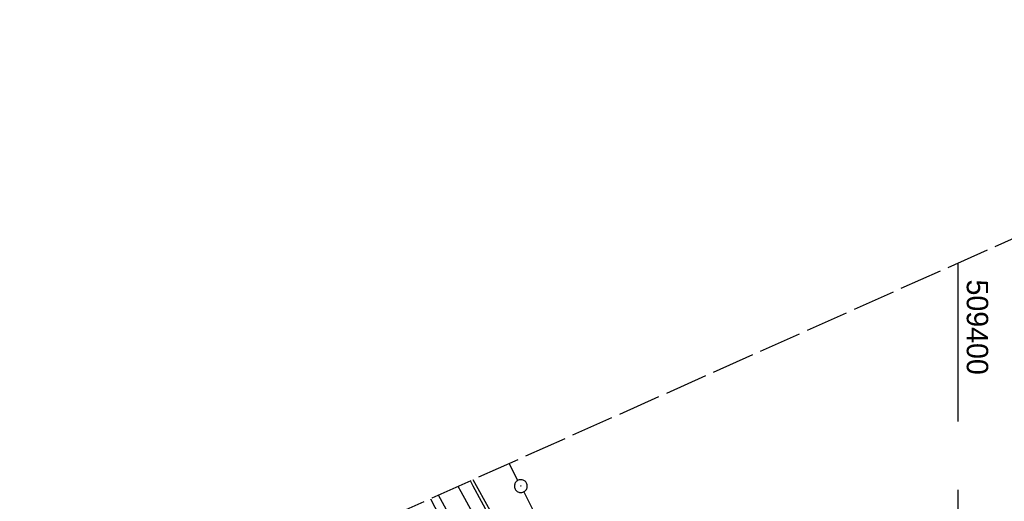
# Model space of a CAD drawing. Extents: x 509202 to 509841, y 456298 to 457260.
# Tile 53 of 56: x 509290 to 509405, y 457204 to 457260. Entities that reach past the tile are written whole.
import ezdxf

# ---------------------------------------------------------------- set-up
doc = ezdxf.new("R2010")
doc.units = 0
doc.header["$LTSCALE"] = 10
doc.header["$MEASUREMENT"] = 0
doc.linetypes.add('LT00', pattern=[0])
doc.linetypes.add('LT14', pattern=[0.6, 0.5, -0.1])
doc.layers.get('0').update_dxf_attribs({"linetype": 'LT00'})
for name, color, linetype in [('--EK_FBR', 1, 'LT00'), ('--EL_DFK_AB_L', 21, 'LT00'), ('--EL_DFK_AB_P', 7, 'LT00'), ('DFK_AB_L', 21, 'LT00'), ('DFK_AB_P', 7, 'LT00'), ('V113_AFBR_BAB', 250, 'LT00'), ('V113_BOESCH', 250, 'LT00'), ('V113_GRABEN', 250, 'LT00'), ('V113_RASTER', 250, 'LT00'), ('V113_ZAUN', 40, 'LT00'), ('V114_AFBR_BAB', 250, 'LT00'), ('V114_BOESCH', 250, 'LT00'), ('V114_GRABEN', 250, 'LT00'), ('V114_RASTER', 250, 'LT00'), ('V114_ZAUN', 40, 'LT00')]:
    doc.layers.add(name, color=color, linetype=linetype)
doc.layers.add('-BLATT_114-RAND', color=7, linetype='LT14', plot=False)
doc.styles.get("Standard").update_dxf_attribs({"font": 'ARIAL.TTF'})

# ---------------------------------------------------------------- blocks, each defined once
blk = doc.blocks.new('SYMB0003')
at = {"color": 0, "linetype": 'ByBlock'}
for p, q in [((-0.015712, 0), (0.010166, 0.012015)), ((0, -0.021257), (-0.015712, 0)), ((0.010166, 0.012015), (0, -0.021257))]:
    blk.add_line(p, q, dxfattribs=at)
for points in [[(-0.031395, 0.499013), (-0.093691, 0.491144), (-0.154509, 0.475528), (-0.21289, 0.452414), (-0.267913, 0.422164), (-0.318712, 0.385257), (-0.364484, 0.342274), (-0.404509, 0.293893), (-0.438154, 0.240877), (-0.464888, 0.184062), (-0.484292, 0.124345), (-0.496058, 0.062667), (-0.5, 0)], [(-0.5, 0), (-0.496058, -0.062667), (-0.484292, -0.124345), (-0.464888, -0.184062), (-0.438154, -0.240877), (-0.404509, -0.293893), (-0.364485, -0.342274), (-0.318712, -0.385257), (-0.267914, -0.422164), (-0.21289, -0.452414), (-0.154509, -0.475529), (-0.093691, -0.491144), (-0.031395, -0.499014), (0.031395, -0.499014)], [(0.5, 0), (0.496057, 0.062667), (0.484292, 0.124345), (0.464888, 0.184062), (0.438153, 0.240877), (0.404509, 0.293893), (0.364484, 0.342274), (0.318712, 0.385257), (0.267913, 0.422164), (0.21289, 0.452414), (0.154509, 0.475528), (0.093691, 0.491144), (0.031395, 0.499013), (-0.031395, 0.499013)], [(0.031395, -0.499014), (0.093691, -0.491144), (0.154509, -0.475529), (0.21289, -0.452414), (0.267914, -0.422164), (0.318712, -0.385257), (0.364485, -0.342274), (0.404509, -0.293893), (0.438154, -0.240877), (0.464889, -0.184062), (0.484292, -0.124345), (0.496058, -0.062667), (0.5, 0)]]:
    blk.add_lwpolyline(points, dxfattribs=at)

msp = doc.modelspace()

# ---------------------------------------------------------------- linework, layer by layer
at = {"layer": '--EK_FBR'}
for points in [[(509338.41, 457203.98), (509340.85, 457199.26), (509343.71, 457193.76), (509346, 457189.35), (509348.3, 457184.93), (509350.59, 457180.52), (509352.88, 457176.1), (509355.17, 457171.68), (509357.08, 457167.99), (509358.99, 457164.29), (509360.9, 457160.59), (509362.81, 457156.89), (509364.73, 457153.2), (509366.64, 457149.5), (509368.58, 457145.78), (509370.52, 457142.06), (509372.47, 457138.34), (509374.41, 457134.62), (509376.36, 457130.9), (509378.3, 457127.18), (509380.26, 457123.42)], [(509338.41, 457203.98), (509340.85, 457199.26)]]:
    msp.add_lwpolyline(points, dxfattribs=at)
at = {"layer": '--EL_DFK_AB_L'}
for p, q in [((509348.61, 457206.12), (509347.59, 457208.08)), ((509349.29, 457204.78), (509362.53, 457178.45))]:
    msp.add_line(p, q, dxfattribs=at)
at = {"layer": '-BLATT_114-RAND'}
msp.add_lwpolyline([(509201.6, 457142.83), (509579.07, 456298.35), (509841.09, 456415.47), (509463.62, 457259.94), (509201.6, 457142.83)], dxfattribs=at)
at = {"layer": 'DFK_AB_L'}
for p, q in [((509348.61, 457206.12), (509347.59, 457208.08)), ((509349.29, 457204.78), (509362.53, 457178.45))]:
    msp.add_line(p, q, dxfattribs=at)
at = {"layer": 'V113_AFBR_BAB'}
msp.add_lwpolyline([(509338.41, 457203.98), (509340.85, 457199.26), (509343.71, 457193.76), (509346, 457189.35), (509348.3, 457184.93), (509350.59, 457180.52), (509352.88, 457176.1), (509355.17, 457171.68), (509357.08, 457167.99), (509358.99, 457164.29), (509360.9, 457160.59), (509362.81, 457156.89), (509364.73, 457153.2), (509366.64, 457149.5), (509368.58, 457145.78), (509370.52, 457142.06), (509372.47, 457138.34), (509374.41, 457134.62), (509376.36, 457130.9), (509378.3, 457127.18), (509380.26, 457123.42)], dxfattribs=at)
at = {"layer": 'V113_BOESCH'}
msp.add_lwpolyline([(509340.25, 457202.69), (509339.34, 457204.39)], dxfattribs=at)
at = {"layer": 'V113_GRABEN'}
for points in [[(509384.98, 457125.24), (509383.27, 457128.34), (509380.76, 457132.9), (509378.25, 457137.47), (509375.75, 457142.03), (509373.25, 457146.6), (509370.75, 457151.17), (509368.27, 457155.75), (509365.79, 457160.33), (509363.32, 457164.91), (509361.38, 457168.54), (509359.45, 457172.16), (509357.51, 457175.79), (509355.58, 457179.42), (509353.66, 457183.04), (509351.73, 457186.67), (509349.79, 457190.3), (509347.86, 457193.92), (509345.91, 457197.54), (509343.96, 457201.16), (509342, 457204.77), (509341.64, 457205.42)], [(509345.34, 457201.85), (509343.4, 457205.46), (509343.07, 457206.06)]]:
    msp.add_lwpolyline(points, dxfattribs=at)
at = {"layer": 'V113_RASTER'}
msp.add_line((509400, 457195), (509400, 457205), dxfattribs=at)
at = {"layer": 'V113_ZAUN'}
msp.add_lwpolyline([(509345.36, 457202.58), (509343.39, 457206.2)], dxfattribs=at)
at = {"layer": 'V114_AFBR_BAB'}
msp.add_lwpolyline([(509338.41, 457203.98), (509340.85, 457199.26)], dxfattribs=at)
at = {"layer": 'V114_BOESCH'}
msp.add_lwpolyline([(509340.25, 457202.69), (509339.34, 457204.39)], dxfattribs=at)
at = {"layer": 'V114_GRABEN'}
for points in [[(509410.27, 457075.79), (509385.78, 457123.78), (509383.27, 457128.34), (509380.76, 457132.9), (509378.25, 457137.47), (509375.75, 457142.03), (509373.25, 457146.6), (509370.75, 457151.17), (509368.27, 457155.75), (509365.79, 457160.33), (509363.32, 457164.91), (509361.38, 457168.54), (509359.45, 457172.16), (509357.51, 457175.79), (509355.58, 457179.42), (509353.66, 457183.04), (509351.73, 457186.67), (509349.79, 457190.3), (509347.86, 457193.92), (509345.91, 457197.54), (509343.96, 457201.16), (509342, 457204.77), (509341.64, 457205.42)], [(509345.34, 457201.85), (509343.4, 457205.46), (509343.07, 457206.06)]]:
    msp.add_lwpolyline(points, dxfattribs=at)
at = {"layer": 'V114_RASTER'}
for p, q in [((509400, 457213.01), (509400, 457231.51)), ((509400, 457195), (509400, 457205))]:
    msp.add_line(p, q, dxfattribs=at)
at = {"layer": 'V114_ZAUN'}
msp.add_line((509345.36, 457202.58), (509343.39, 457206.2), dxfattribs=at)

# ---------------------------------------------------------------- block references
at = {"layer": '--EL_DFK_AB_P', "xscale": 1.500000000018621, "yscale": 1.5, "zscale": 1.5, "rotation": 264.7377099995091}
msp.add_blockref('SYMB0003', (509348.95, 457205.45), dxfattribs=at)
at = {"layer": 'DFK_AB_P', "xscale": 1.500000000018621, "yscale": 1.5, "zscale": 1.5, "rotation": 264.7377099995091}
msp.add_blockref('SYMB0003', (509348.95, 457205.45), dxfattribs=at)

# ---------------------------------------------------------------- texts
at = {"layer": 'V114_RASTER', "width": 0.955}
msp.add_text(' 509400', height=2.5, rotation=-89.9999, dxfattribs=at).set_placement((509401, 457230.51))

doc.saveas('drawing.dxf')
